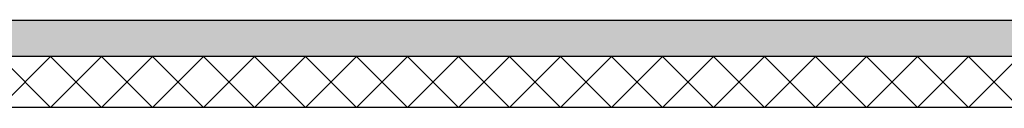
# Model space of a CAD drawing. Header units: millimetres. Extents: x -82116 to -58044, y -2070 to 12890.
# Tile 18 of 65: x -72361 to -70430, y 3650 to 3820. Entities that reach past the tile are written whole.
import ezdxf

# ---------------------------------------------------------------- set-up
doc = ezdxf.new("R2010")
doc.units = ezdxf.units.MM
doc.header["$LTSCALE"] = 0.5
doc.header["$MEASUREMENT"] = 0
doc.linetypes.add('PLINE', pattern=[0])
doc.layers.add('252- Gulv på grunn_ bunnplate', color=7, linetype='Continuous')
doc.layers.add('252- Gulv på grunn_ bunnplate (Skravur)', color=7, linetype='Continuous')

# ---------------------------------------------------------------- blocks, each defined once
blk = doc.blocks.new('*X8')
at = {"layer": '252- Gulv på grunn_ bunnplate (Skravur)', "linetype": 'PLINE'}
for p, q in [((-72400, 3650), (-72300, 3750)), ((-72300, 3650), (-72400, 3750)), ((-72300, 3650), (-72200, 3750)), ((-72200, 3650), (-72300, 3750)), ((-72200, 3650), (-72100, 3750)), ((-72100, 3650), (-72200, 3750)), ((-72100, 3650), (-72000, 3750)), ((-72000, 3650), (-72100, 3750)), ((-72000, 3650), (-71900, 3750)), ((-71900, 3650), (-72000, 3750)), ((-71900, 3650), (-71800, 3750)), ((-71800, 3650), (-71900, 3750)), ((-71800, 3650), (-71700, 3750)), ((-71700, 3650), (-71800, 3750)), ((-71700, 3650), (-71600, 3750)), ((-71600, 3650), (-71700, 3750)), ((-71600, 3650), (-71500, 3750)), ((-71500, 3650), (-71600, 3750)), ((-71500, 3650), (-71400, 3750)), ((-71400, 3650), (-71500, 3750)), ((-71400, 3650), (-71300, 3750)), ((-71300, 3650), (-71400, 3750)), ((-71300, 3650), (-71200, 3750)), ((-71200, 3650), (-71300, 3750)), ((-71200, 3650), (-71100, 3750)), ((-71100, 3650), (-71200, 3750)), ((-71100, 3650), (-71000, 3750)), ((-71000, 3650), (-71100, 3750)), ((-71000, 3650), (-70900, 3750)), ((-70900, 3650), (-71000, 3750)), ((-70900, 3650), (-70800, 3750)), ((-70800, 3650), (-70900, 3750)), ((-70800, 3650), (-70700, 3750)), ((-70700, 3650), (-70800, 3750)), ((-70700, 3650), (-70600, 3750)), ((-70600, 3650), (-70700, 3750)), ((-70600, 3650), (-70500, 3750)), ((-70500, 3650), (-70600, 3750)), ((-70500, 3650), (-70400, 3750)), ((-70400, 3650), (-70500, 3750))]:
    blk.add_line(p, q, dxfattribs=at)

msp = doc.modelspace()

# ---------------------------------------------------------------- hatches: boundary and pattern name
at = {"layer": '252- Gulv på grunn_ bunnplate (Skravur)', "linetype": 'Continuous'}
h = msp.add_hatch(dxfattribs=at)
h.set_pattern_fill('Betong_strukturell', color=256, style=0, pattern_type=2)
h.set_pattern_definition([(0, (0, 0), (0, 311.7692), [30, -150]), (0, (90, 155.9), (0, 311.7692), [30, -150]), (60, (0, 0), (-270, 155.8846), [30, -150]), (60, (180, 0), (-270, 155.8846), [30, -150]), (120, (30, 0), (270, 155.8846), [30, -150]), (120, (210, 0), (270, 155.8846), [30, -150]), (0, (0, 30), (0, 60.000002), [0, -60, 0, -90.000004]), (45, (30, 30), (-42.42641, 42.42641), [0, -45, 0, -75.000003])])
h.paths.add_polyline_path([(-60337.7, 3820), (-76238.2, 3820), (-76238.2, 3750), (-60337.7, 3750)])

# ---------------------------------------------------------------- linework, layer by layer
at = {"layer": '252- Gulv på grunn_ bunnplate', "linetype": 'PLINE'}
for p, q in [((-60337.7, 3750), (-76238.2, 3750)), ((-60323.2, 3650), (-76248.2, 3650))]:
    msp.add_line(p, q, dxfattribs=at)
at = {"layer": '252- Gulv på grunn_ bunnplate', "linetype": 'PLINE', "flags": 128}
msp.add_lwpolyline([(-65223.2, 3820), (-73808.3, 3820), (-73852.6, 3820), (-73900.8, 3820), (-76223.2, 3820)], dxfattribs=at)

# ---------------------------------------------------------------- block references
at = {"layer": '252- Gulv på grunn_ bunnplate'}
msp.add_blockref('*X8', (0, 0), dxfattribs=at)

doc.saveas('drawing.dxf')
